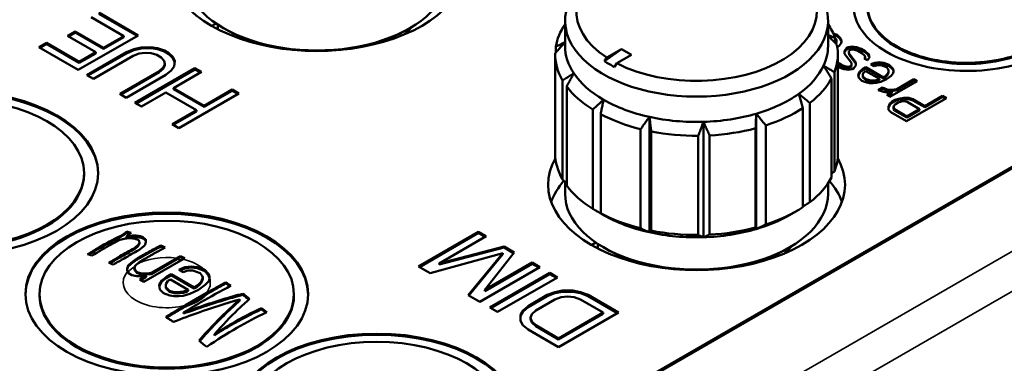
# Model space of a CAD drawing. Header units: millimetres. Extents: x 10 to 634, y 10 to 422.
# Tile 89 of 97: x 384 to 419, y 365 to 378. Entities that reach past the tile are written whole.
import ezdxf

# ---------------------------------------------------------------- set-up
doc = ezdxf.new("R2010")
doc.units = ezdxf.units.MM
doc.header["$LTSCALE"] = 2
doc.layers.add('Visible (ANSI)', color=7, linetype='Continuous', lineweight=50)
doc.layers.add('Visible Narrow (ANSI)', color=7, linetype='Continuous', lineweight=35)

msp = doc.modelspace()

# ---------------------------------------------------------------- linework, layer by layer
at = {"layer": 'Visible (ANSI)'}
for p, q in [((375.647, 347.403), (437.831, 383.305)), ((386.324, 377.669), (387.484, 376.999)), ((387.987, 377.021), (386.595, 377.825)), ((387.951, 377.001), (386.595, 377.784)), ((403.087, 377.539), (403.087, 376.641)), ((412.387, 377.539), (412.387, 376.641)), ((385.756, 377.162), (385.486, 377.006)), ((386.762, 376.582), (385.756, 377.162)), ((385.756, 377.162), (385.756, 377.121)), ((390.59, 377.355), (390.743, 377.444)), ((390.811, 377.235), (390.811, 377.399)), ((391.085, 377.233), (391.014, 377.274)), ((397.519, 377.233), (397.59, 377.274)), ((385.486, 377.006), (386.491, 376.425)), ((385.756, 377.121), (385.521, 376.986)), ((386.762, 376.541), (385.756, 377.121)), ((385.865, 375.796), (387.987, 377.021)), ((387.484, 376.999), (386.762, 376.582)), ((387.484, 376.958), (386.762, 376.541)), ((387.484, 376.999), (387.484, 376.958)), ((412.572, 377.091), (412.708, 377.037)), ((412.594, 377.041), (412.708, 376.996)), ((412.673, 376.884), (412.64, 376.921)), ((412.64, 376.92), (412.64, 376.755)), ((412.668, 376.748), (412.689, 376.84)), ((412.672, 376.724), (412.689, 376.799)), ((412.689, 376.84), (412.673, 376.884)), ((412.689, 376.84), (412.689, 376.799)), ((412.708, 377.037), (412.816, 376.94)), ((412.708, 377.037), (412.708, 376.996)), ((412.708, 376.996), (412.816, 376.899)), ((412.816, 376.94), (412.855, 376.883)), ((412.816, 376.94), (412.816, 376.899)), ((412.816, 376.899), (412.855, 376.842)), ((412.864, 376.808), (412.85, 376.747)), ((412.855, 376.883), (412.864, 376.808)), ((412.855, 376.883), (412.855, 376.842)), ((412.855, 376.842), (412.861, 376.794)), ((384.744, 376.757), (384.473, 376.6)), ((384.473, 376.6), (385.865, 375.796)), ((384.744, 376.716), (384.509, 376.58)), ((385.904, 376.087), (384.744, 376.757)), ((384.744, 376.757), (384.744, 376.716)), ((385.904, 376.046), (384.744, 376.716)), ((386.762, 376.582), (386.762, 376.541)), ((387.838, 376.534), (387.574, 376.426)), ((387.838, 376.493), (387.574, 376.385)), ((388.096, 376.593), (387.838, 376.534)), ((388.096, 376.552), (387.838, 376.493)), ((387.838, 376.534), (387.838, 376.493)), ((388.431, 376.608), (388.096, 376.593)), ((388.096, 376.593), (388.096, 376.552)), ((388.431, 376.567), (388.096, 376.552)), ((388.676, 376.571), (388.431, 376.608)), ((388.431, 376.608), (388.431, 376.567)), ((388.676, 376.53), (388.431, 376.567)), ((388.915, 376.485), (388.676, 376.571)), ((388.676, 376.571), (388.676, 376.53)), ((388.915, 376.445), (388.676, 376.53)), ((389.07, 376.396), (388.915, 376.485)), ((388.915, 376.485), (388.915, 376.445)), ((389.07, 376.355), (388.915, 376.445)), ((402.758, 376.621), (402.758, 376.414)), ((405.086, 376.539), (404.485, 376.106)), ((404.56, 376.236), (405.086, 376.539)), ((405.439, 376.335), (405.086, 376.539)), ((412.659, 376.736), (412.668, 376.748)), ((412.668, 376.748), (412.668, 376.728)), ((412.776, 376.65), (412.718, 376.607)), ((412.85, 376.747), (412.776, 376.65)), ((412.969, 376.47), (413.043, 376.566)), ((412.971, 376.364), (412.969, 376.47)), ((412.97, 376.43), (413.043, 376.525)), ((413.043, 376.566), (413.103, 376.6)), ((413.043, 376.566), (413.043, 376.525)), ((413.043, 376.525), (413.103, 376.56)), ((413.103, 376.6), (413.24, 376.626)), ((413.103, 376.6), (413.103, 376.56)), ((413.103, 376.56), (413.24, 376.585)), ((413.158, 376.499), (413.121, 376.451)), ((413.121, 376.451), (413.13, 376.377)), ((413.121, 376.451), (413.121, 376.41)), ((413.241, 376.521), (413.158, 376.499)), ((413.24, 376.626), (413.392, 376.607)), ((413.24, 376.626), (413.24, 376.585)), ((413.24, 376.585), (413.392, 376.567)), ((413.318, 376.511), (413.241, 376.521)), ((413.44, 376.476), (413.318, 376.511)), ((413.392, 376.607), (413.56, 376.545)), ((413.392, 376.607), (413.392, 376.567)), ((413.392, 376.567), (413.56, 376.504)), ((413.578, 376.396), (413.44, 376.476)), ((413.56, 376.545), (413.698, 376.465)), ((413.56, 376.545), (413.56, 376.504)), ((413.56, 376.504), (413.698, 376.425)), ((413.698, 376.465), (413.806, 376.368)), ((413.698, 376.465), (413.698, 376.425)), ((386.491, 376.425), (385.904, 376.087)), ((386.491, 376.385), (385.904, 376.046)), ((387.574, 376.426), (386.175, 375.618)), ((387.574, 376.385), (386.21, 375.597)), ((386.407, 375.484), (387.806, 376.292)), ((386.491, 376.425), (386.491, 376.385)), ((387.574, 376.426), (387.574, 376.385)), ((387.806, 376.292), (388.025, 376.374)), ((388.025, 376.374), (388.238, 376.407)), ((388.238, 376.407), (388.444, 376.392)), ((388.444, 376.392), (388.644, 376.329)), ((388.644, 376.329), (388.799, 376.24)), ((388.799, 376.24), (388.908, 376.124)), ((388.908, 376.124), (388.934, 376.005)), ((389.218, 376.258), (389.07, 376.396)), ((389.07, 376.396), (389.07, 376.355)), ((389.218, 376.218), (389.07, 376.355)), ((389.282, 376.117), (389.218, 376.258)), ((389.218, 376.258), (389.218, 376.218)), ((389.278, 376.085), (389.218, 376.218)), ((389.256, 375.923), (389.282, 376.117)), ((402.737, 376.355), (402.737, 372.844)), ((404.485, 376.106), (404.56, 376.236)), ((404.914, 376.032), (405.439, 376.335)), ((412.737, 376.355), (412.737, 372.844)), ((413.212, 376.051), (412.971, 376.364)), ((413.121, 376.41), (413.13, 376.336)), ((413.13, 376.377), (413.371, 376.064)), ((413.13, 376.377), (413.13, 376.336)), ((413.13, 376.336), (413.371, 376.023)), ((413.686, 376.299), (413.578, 376.396)), ((413.665, 376.207), (413.702, 376.255)), ((413.78, 376.14), (413.665, 376.207)), ((413.702, 376.255), (413.686, 376.299)), ((413.687, 376.194), (413.702, 376.214)), ((413.698, 376.425), (413.806, 376.327)), ((413.702, 376.255), (413.702, 376.214)), ((413.854, 376.236), (413.78, 376.14)), ((413.806, 376.368), (413.845, 376.311)), ((413.806, 376.368), (413.806, 376.327)), ((413.806, 376.327), (413.845, 376.27)), ((413.845, 376.311), (413.854, 376.236)), ((413.845, 376.311), (413.845, 376.27)), ((413.845, 376.27), (413.85, 376.231)), ((385.904, 376.087), (385.904, 376.046)), ((388.734, 375.756), (387.335, 374.948)), ((389.998, 375.86), (387.876, 374.635)), ((389.998, 375.819), (387.912, 374.615)), ((388.876, 375.882), (388.734, 375.756)), ((388.876, 375.842), (388.734, 375.715)), ((388.734, 375.756), (388.734, 375.715)), ((388.934, 376.005), (388.876, 375.882)), ((388.934, 375.964), (388.876, 375.842)), ((388.876, 375.882), (388.876, 375.842)), ((388.934, 376.005), (388.934, 375.964)), ((388.966, 375.622), (389.153, 375.775)), ((389.153, 375.775), (389.256, 375.923)), ((390.23, 375.726), (389.998, 375.86)), ((389.998, 375.86), (389.998, 375.819)), ((390.194, 375.706), (389.998, 375.819)), ((404.914, 376.032), (404.839, 375.902)), ((412.737, 376.056), (412.764, 376.032)), ((412.737, 376.015), (412.764, 375.991)), ((412.781, 375.883), (412.737, 375.908)), ((412.764, 376.032), (412.902, 375.952)), ((412.764, 376.032), (412.764, 375.991)), ((412.764, 375.991), (412.902, 375.912)), ((412.95, 375.82), (412.781, 375.883)), ((412.902, 375.952), (413.024, 375.917)), ((412.902, 375.952), (412.902, 375.912)), ((412.902, 375.912), (413.024, 375.876)), ((413.102, 375.802), (412.95, 375.82)), ((413.024, 375.917), (413.1, 375.907)), ((413.024, 375.917), (413.024, 375.876)), ((413.024, 375.876), (413.1, 375.867)), ((413.1, 375.907), (413.183, 375.929)), ((413.1, 375.907), (413.1, 375.867)), ((413.1, 375.867), (413.183, 375.888)), ((413.238, 375.828), (413.102, 375.802)), ((413.183, 375.929), (413.22, 375.977)), ((413.183, 375.888), (413.22, 375.936)), ((413.183, 375.929), (413.183, 375.888)), ((413.22, 375.977), (413.212, 376.051)), ((413.22, 375.977), (413.22, 375.936)), ((413.298, 375.862), (413.238, 375.828)), ((413.373, 375.958), (413.298, 375.862)), ((413.371, 376.064), (413.373, 375.958)), ((413.371, 376.064), (413.371, 376.023)), ((413.371, 376.023), (413.372, 375.958)), ((413.506, 375.743), (413.603, 375.825)), ((413.506, 375.702), (413.603, 375.785)), ((413.603, 375.825), (413.723, 375.895)), ((413.603, 375.785), (413.723, 375.854)), ((413.603, 375.825), (413.603, 375.785)), ((413.718, 375.759), (413.658, 375.724)), ((414.202, 375.48), (413.718, 375.759)), ((413.723, 375.895), (414.345, 375.536)), ((413.723, 375.895), (413.723, 375.854)), ((413.723, 375.854), (414.345, 375.495)), ((413.904, 375.999), (414.047, 376.055)), ((414.019, 375.933), (413.904, 375.999)), ((413.946, 375.975), (414.047, 376.015)), ((414.132, 375.972), (414.019, 375.933)), ((414.047, 376.055), (414.207, 376.068)), ((414.047, 376.055), (414.047, 376.015)), ((414.047, 376.015), (414.207, 376.027)), ((414.261, 375.966), (414.132, 375.972)), ((414.207, 376.068), (414.359, 376.049)), ((414.207, 376.068), (414.207, 376.027)), ((414.207, 376.027), (414.359, 376.008)), ((414.453, 375.891), (414.261, 375.966)), ((414.359, 376.049), (414.55, 375.974)), ((414.359, 376.049), (414.359, 376.008)), ((414.359, 376.008), (414.55, 375.933)), ((414.515, 375.82), (414.453, 375.891)), ((414.509, 375.684), (414.531, 375.776)), ((414.531, 375.776), (414.515, 375.82)), ((414.531, 375.776), (414.531, 375.735)), ((414.55, 375.974), (414.658, 375.876)), ((414.55, 375.974), (414.55, 375.933)), ((414.55, 375.933), (414.658, 375.836)), ((414.658, 375.876), (414.697, 375.819)), ((414.658, 375.876), (414.658, 375.836)), ((414.658, 375.836), (414.697, 375.778)), ((414.706, 375.745), (414.692, 375.683)), ((414.697, 375.819), (414.706, 375.745)), ((414.697, 375.819), (414.697, 375.778)), ((414.697, 375.778), (414.703, 375.731)), ((386.175, 375.618), (386.407, 375.484)), ((388.734, 375.715), (387.37, 374.928)), ((387.567, 374.814), (388.966, 375.622)), ((389.237, 375.153), (390.23, 375.726)), ((403.001, 375.429), (403.001, 371.918)), ((412.511, 375.497), (412.511, 371.986)), ((412.615, 375.72), (412.615, 372.209)), ((413.454, 375.633), (413.506, 375.743)), ((413.479, 375.515), (413.454, 375.633)), ((413.46, 375.605), (413.506, 375.702)), ((413.587, 375.418), (413.479, 375.515)), ((413.506, 375.743), (413.506, 375.702)), ((413.755, 375.355), (413.587, 375.418)), ((413.658, 375.724), (413.614, 375.646)), ((413.614, 375.646), (413.623, 375.571)), ((413.614, 375.646), (413.614, 375.605)), ((413.614, 375.605), (413.623, 375.53)), ((413.623, 375.571), (413.731, 375.474)), ((413.623, 375.571), (413.623, 375.53)), ((413.623, 375.53), (413.731, 375.433)), ((413.731, 375.474), (413.853, 375.438)), ((413.731, 375.474), (413.731, 375.433)), ((413.731, 375.433), (413.853, 375.397)), ((413.853, 375.438), (413.929, 375.429)), ((413.853, 375.438), (413.853, 375.397)), ((413.853, 375.397), (413.929, 375.388)), ((413.929, 375.429), (414.088, 375.441)), ((413.929, 375.429), (413.929, 375.388)), ((413.929, 375.388), (414.088, 375.4)), ((414.088, 375.441), (414.171, 375.463)), ((414.088, 375.441), (414.088, 375.4)), ((414.088, 375.4), (414.171, 375.422)), ((414.171, 375.463), (414.202, 375.48)), ((414.171, 375.463), (414.171, 375.422)), ((414.171, 375.422), (414.202, 375.439)), ((414.202, 375.48), (414.202, 375.439)), ((414.46, 375.47), (414.256, 375.379)), ((414.345, 375.536), (414.405, 375.571)), ((414.345, 375.536), (414.345, 375.495)), ((414.345, 375.495), (414.405, 375.53)), ((414.405, 375.571), (414.472, 375.636)), ((414.405, 375.53), (414.472, 375.595)), ((414.405, 375.571), (414.405, 375.53)), ((414.618, 375.587), (414.46, 375.47)), ((414.472, 375.636), (414.509, 375.684)), ((414.472, 375.595), (414.509, 375.643)), ((414.472, 375.636), (414.472, 375.595)), ((414.509, 375.643), (414.531, 375.735)), ((414.509, 375.684), (414.509, 375.643)), ((415.54, 375.402), (414.577, 374.846)), ((414.692, 375.683), (414.618, 375.587)), ((414.823, 375.121), (415.425, 375.468)), ((414.823, 375.08), (415.425, 375.428)), ((415.425, 375.468), (415.54, 375.402)), ((415.425, 375.468), (415.425, 375.428)), ((415.425, 375.428), (415.505, 375.382)), ((390.319, 374.528), (389.237, 375.153)), ((389.237, 375.153), (389.237, 375.112)), ((390.319, 374.487), (389.237, 375.112)), ((391.312, 375.101), (390.319, 374.528)), ((391.312, 375.06), (390.319, 374.487)), ((391.544, 374.967), (391.312, 375.101)), ((391.312, 375.101), (391.312, 375.06)), ((391.509, 374.947), (391.312, 375.06)), ((403.145, 375.214), (403.145, 371.703)), ((413.855, 375.333), (413.755, 375.355)), ((413.984, 375.328), (413.855, 375.333)), ((414.09, 375.336), (413.984, 375.328)), ((414.256, 375.379), (414.09, 375.336)), ((414.163, 375.085), (414.313, 375.172)), ((414.308, 375.036), (414.163, 375.085)), ((414.207, 375.07), (414.313, 375.131)), ((414.313, 375.172), (414.481, 375.11)), ((414.313, 375.172), (414.313, 375.131)), ((414.313, 375.131), (414.481, 375.069)), ((414.481, 375.11), (414.634, 375.091)), ((414.481, 375.11), (414.481, 375.069)), ((414.481, 375.069), (414.634, 375.051)), ((414.634, 375.091), (414.823, 375.121)), ((414.634, 375.091), (414.634, 375.051)), ((414.634, 375.051), (414.823, 375.08)), ((414.823, 375.121), (414.823, 375.08)), ((387.335, 374.948), (387.567, 374.814)), ((388.108, 374.502), (388.966, 374.997)), ((388.966, 374.997), (390.049, 374.371)), ((389.423, 373.742), (391.544, 374.967)), ((414.407, 375.014), (414.308, 375.036)), ((414.536, 375.009), (414.407, 375.014)), ((414.462, 374.913), (414.643, 375.017)), ((414.577, 374.846), (414.462, 374.913)), ((414.497, 374.892), (414.643, 374.976)), ((414.643, 375.017), (414.536, 375.009)), ((414.641, 374.67), (414.761, 374.74)), ((414.641, 374.629), (414.761, 374.699)), ((414.643, 375.017), (414.643, 374.976)), ((414.761, 374.74), (414.875, 374.779)), ((414.761, 374.74), (414.761, 374.699)), ((414.761, 374.699), (414.875, 374.738)), ((414.875, 374.779), (415.064, 374.808)), ((414.875, 374.779), (414.875, 374.738)), ((414.875, 374.738), (415.064, 374.767)), ((415.064, 374.808), (415.246, 374.807)), ((415.064, 374.808), (415.064, 374.767)), ((415.064, 374.767), (415.246, 374.766)), ((416.576, 374.804), (415.162, 373.987)), ((415.246, 374.807), (415.392, 374.758)), ((415.246, 374.807), (415.246, 374.766)), ((415.246, 374.766), (415.392, 374.717)), ((415.392, 374.758), (415.806, 374.519)), ((415.392, 374.758), (415.392, 374.717)), ((415.392, 374.717), (415.806, 374.478)), ((415.806, 374.519), (416.438, 374.884)), ((415.806, 374.478), (416.438, 374.843)), ((416.438, 374.884), (416.576, 374.804)), ((416.438, 374.884), (416.438, 374.843)), ((416.438, 374.843), (416.541, 374.783)), ((387.876, 374.635), (388.108, 374.502)), ((390.049, 374.371), (389.191, 373.876)), ((390.049, 374.371), (390.049, 374.331)), ((390.319, 374.528), (390.319, 374.487)), ((404.063, 374.397), (404.063, 370.886)), ((411.494, 374.45), (411.494, 370.939)), ((411.746, 374.63), (411.746, 371.119)), ((414.522, 374.495), (414.574, 374.605)), ((414.524, 374.39), (414.522, 374.495)), ((414.523, 374.456), (414.574, 374.564)), ((414.609, 374.306), (414.524, 374.39)), ((414.574, 374.605), (414.641, 374.67)), ((414.574, 374.564), (414.641, 374.629)), ((414.574, 374.605), (414.574, 374.564)), ((414.641, 374.67), (414.641, 374.629)), ((414.712, 374.525), (414.698, 374.464)), ((414.698, 374.464), (414.737, 374.407)), ((414.698, 374.464), (414.698, 374.423)), ((414.698, 374.423), (414.737, 374.366)), ((414.779, 374.591), (414.712, 374.525)), ((414.737, 374.407), (415.174, 374.154)), ((414.737, 374.407), (414.737, 374.366)), ((414.737, 374.366), (415.174, 374.113)), ((414.869, 374.643), (414.779, 374.591)), ((414.983, 374.681), (414.869, 374.643)), ((415.089, 374.69), (414.983, 374.681)), ((415.188, 374.667), (415.089, 374.69)), ((415.174, 374.154), (415.625, 374.415)), ((415.174, 374.113), (415.625, 374.374)), ((415.625, 374.415), (415.188, 374.667)), ((415.625, 374.415), (415.625, 374.374)), ((415.806, 374.519), (415.806, 374.478)), ((390.049, 374.331), (389.226, 373.856)), ((404.346, 374.234), (404.346, 370.723)), ((406.071, 374.135), (406.071, 370.052)), ((409.848, 374.249), (409.848, 370.166)), ((415.162, 373.987), (414.609, 374.306)), ((415.174, 374.154), (415.174, 374.113)), ((389.191, 373.876), (389.423, 373.742)), ((405.76, 373.704), (405.76, 370.193)), ((407.981, 373.96), (407.981, 369.878)), ((409.827, 373.733), (409.827, 370.222)), ((410.183, 373.838), (410.183, 370.327)), ((406.133, 373.621), (406.133, 370.11)), ((407.799, 373.469), (407.799, 369.958)), ((408.198, 373.481), (408.198, 369.97)), ((386.074, 372.109), (386.074, 372.15)), ((403.087, 371.848), (403.087, 371.415)), ((412.387, 371.783), (412.387, 371.415)), ((411.025, 370.66), (411.273, 370.803)), ((387.374, 369.929), (387.374, 369.887)), ((387.525, 370.025), (387.525, 369.983)), ((387.57, 369.9), (387.57, 369.859)), ((387.585, 370.076), (387.585, 370.034)), ((387.796, 369.934), (387.796, 369.893)), ((387.902, 369.934), (387.902, 369.892)), ((388.068, 369.91), (388.068, 369.868)), ((388.188, 369.862), (388.188, 369.82)), ((400.03, 370.068), (397.908, 368.843)), ((400.03, 370.027), (397.944, 368.823)), ((398.63, 368.948), (400.3, 369.912)), ((400.3, 369.912), (400.03, 370.068)), ((400.03, 370.068), (400.03, 370.027)), ((400.264, 369.892), (400.03, 370.027)), ((387.858, 369.492), (387.858, 369.451)), ((387.963, 369.578), (387.963, 369.537)), ((388.038, 369.676), (388.038, 369.635)), ((388.264, 369.789), (388.264, 369.748)), ((388.792, 369.587), (388.792, 369.546)), ((400.93, 369.549), (398.63, 368.948)), ((400.93, 369.508), (398.63, 368.907)), ((401.29, 369.341), (400.93, 369.549)), ((400.93, 369.549), (400.93, 369.508)), ((401.268, 369.313), (400.93, 369.508)), ((404.025, 369.599), (404.178, 369.687)), ((404.246, 369.478), (404.246, 369.642)), ((404.52, 369.476), (404.449, 369.517)), ((410.955, 369.476), (411.025, 369.517)), ((388.448, 368.616), (389.353, 369.138)), ((389.486, 369.214), (389.486, 369.173)), ((398.313, 368.61), (400.884, 369.314)), ((400.884, 369.314), (399.663, 367.83)), ((400.884, 369.274), (399.686, 367.817)), ((400.25, 368.013), (401.29, 369.341)), ((400.884, 369.314), (400.884, 369.274)), ((387.634, 368.876), (387.634, 368.835)), ((387.739, 368.971), (387.739, 368.93)), ((387.89, 368.886), (387.86, 368.799)), ((387.86, 368.799), (387.875, 368.738)), ((387.86, 368.799), (387.86, 368.758)), ((387.914, 368.905), (387.89, 368.886)), ((387.934, 369.118), (387.934, 369.077)), ((389.581, 369.096), (388.193, 368.294)), ((388.448, 368.575), (389.353, 369.098)), ((389.427, 368.728), (389.638, 368.815)), ((389.638, 368.815), (389.864, 368.841)), ((389.638, 368.815), (389.638, 368.774)), ((389.638, 368.774), (389.864, 368.8)), ((389.864, 368.841), (390.075, 368.823)), ((389.864, 368.841), (389.864, 368.8)), ((389.864, 368.8), (390.075, 368.783)), ((390.075, 368.823), (390.319, 368.732)), ((390.075, 368.823), (390.075, 368.783)), ((390.075, 368.783), (390.319, 368.691)), ((397.908, 368.843), (398.313, 368.61)), ((398.63, 368.948), (398.63, 368.907)), ((400.068, 367.596), (402.19, 368.821)), ((401.92, 368.977), (400.25, 368.013)), ((401.92, 368.936), (400.25, 367.972)), ((402.19, 368.821), (401.92, 368.977)), ((401.92, 368.977), (401.92, 368.936)), ((402.154, 368.801), (401.92, 368.936)), ((387.649, 368.608), (387.616, 368.666)), ((387.77, 368.538), (387.649, 368.608)), ((387.936, 368.495), (387.77, 368.538)), ((387.86, 368.758), (387.875, 368.697)), ((387.875, 368.738), (387.951, 368.643)), ((387.875, 368.738), (387.875, 368.697)), ((387.875, 368.697), (387.951, 368.602)), ((388.117, 368.495), (387.936, 368.495)), ((387.951, 368.643), (388.117, 368.599)), ((387.951, 368.643), (387.951, 368.602)), ((387.951, 368.602), (388.117, 368.558)), ((388.042, 368.381), (388.267, 368.512)), ((388.077, 368.361), (388.267, 368.471)), ((388.117, 368.599), (388.297, 368.599)), ((388.117, 368.599), (388.117, 368.558)), ((388.117, 368.558), (388.297, 368.558)), ((388.267, 368.512), (388.117, 368.495)), ((388.267, 368.512), (388.267, 368.471)), ((388.297, 368.599), (388.448, 368.616)), ((388.297, 368.599), (388.297, 368.558)), ((388.297, 368.558), (388.448, 368.575)), ((388.448, 368.616), (388.448, 368.575)), ((388.825, 368.346), (388.976, 368.468)), ((388.976, 368.468), (389.156, 368.572)), ((388.976, 368.427), (389.156, 368.531)), ((388.976, 368.468), (388.976, 368.427)), ((389.156, 368.572), (389.971, 368.101)), ((389.156, 368.572), (389.156, 368.531)), ((389.156, 368.531), (389.971, 368.061)), ((389.578, 368.641), (389.427, 368.728)), ((389.468, 368.704), (389.638, 368.774)), ((389.744, 368.702), (389.578, 368.641)), ((389.924, 368.702), (389.744, 368.702)), ((390.181, 368.606), (389.924, 368.702)), ((390.256, 368.51), (390.181, 368.606)), ((390.227, 368.319), (390.272, 368.449)), ((390.272, 368.449), (390.256, 368.51)), ((390.272, 368.449), (390.272, 368.408)), ((390.319, 368.732), (390.331, 368.727)), ((390.319, 368.691), (390.331, 368.687)), ((390.331, 368.727), (390.331, 368.687)), ((390.467, 368.597), (390.467, 368.556)), ((390.513, 368.518), (390.513, 368.478)), ((390.513, 368.441), (390.513, 368.414)), ((402.55, 368.613), (400.428, 367.389)), ((402.55, 368.573), (400.464, 367.368)), ((400.698, 367.233), (402.82, 368.457)), ((402.82, 368.457), (402.55, 368.613)), ((402.55, 368.613), (402.55, 368.573)), ((402.784, 368.437), (402.55, 368.573)), ((388.193, 368.294), (388.042, 368.381)), ((388.735, 368.189), (388.825, 368.346)), ((388.751, 368.024), (388.735, 368.189)), ((388.739, 368.154), (388.825, 368.305)), ((388.825, 368.305), (388.976, 368.427)), ((388.825, 368.346), (388.825, 368.305)), ((389.036, 368.328), (388.961, 368.215)), ((388.961, 368.215), (388.962, 368.111)), ((388.961, 368.215), (388.961, 368.175)), ((388.961, 368.175), (388.962, 368.07)), ((388.962, 368.111), (389.098, 367.98)), ((388.962, 368.111), (388.962, 368.07)), ((389.127, 368.381), (389.036, 368.328)), ((389.76, 368.015), (389.127, 368.381)), ((389.971, 368.101), (390.061, 368.154)), ((389.971, 368.061), (390.061, 368.113)), ((389.971, 368.101), (389.971, 368.061)), ((390.061, 368.154), (390.167, 368.249)), ((390.061, 368.113), (390.167, 368.208)), ((390.061, 368.154), (390.061, 368.113)), ((390.363, 368.188), (390.122, 368.014)), ((390.167, 368.249), (390.227, 368.319)), ((390.167, 368.208), (390.227, 368.278)), ((390.167, 368.249), (390.167, 368.208)), ((390.227, 368.278), (390.272, 368.408)), ((390.227, 368.319), (390.227, 368.278)), ((390.483, 368.327), (390.363, 368.188)), ((390.513, 368.414), (390.483, 368.327)), ((391.086, 368.278), (391.086, 368.237)), ((384.499, 367.823), (384.499, 367.864)), ((388.887, 367.894), (388.751, 368.024)), ((389.113, 367.815), (388.887, 367.894)), ((388.962, 368.07), (389.098, 367.94)), ((389.098, 367.98), (389.263, 367.937)), ((389.098, 367.98), (389.098, 367.94)), ((389.098, 367.94), (389.263, 367.896)), ((389.249, 367.789), (389.113, 367.815)), ((389.43, 367.789), (389.249, 367.789)), ((389.263, 367.937), (389.369, 367.928)), ((389.263, 367.937), (389.263, 367.896)), ((389.263, 367.896), (389.369, 367.887)), ((389.369, 367.928), (389.595, 367.954)), ((389.369, 367.928), (389.369, 367.887)), ((389.369, 367.887), (389.595, 367.913)), ((389.58, 367.806), (389.43, 367.789)), ((389.821, 367.875), (389.58, 367.806)), ((389.595, 367.954), (389.715, 367.989)), ((389.595, 367.954), (389.595, 367.913)), ((389.595, 367.913), (389.715, 367.948)), ((389.657, 367.467), (390.394, 367.892)), ((389.657, 367.426), (390.394, 367.851)), ((389.715, 367.989), (389.76, 368.015)), ((389.715, 367.989), (389.715, 367.948)), ((389.715, 367.948), (389.76, 367.974)), ((389.76, 368.015), (389.76, 367.974)), ((390.122, 368.014), (389.821, 367.875)), ((391.689, 367.877), (391.689, 367.836)), ((393.499, 367.823), (393.499, 367.864)), ((399.663, 367.83), (400.068, 367.596)), ((400.25, 368.013), (400.25, 367.972)), ((402.457, 367.833), (401.78, 367.442)), ((402.457, 367.792), (401.78, 367.401)), ((402.728, 367.937), (402.457, 367.833)), ((402.728, 367.896), (402.457, 367.792)), ((402.457, 367.833), (402.457, 367.792)), ((402.727, 367.677), (402.953, 367.755)), ((402.999, 367.989), (402.728, 367.937)), ((402.999, 367.948), (402.728, 367.896)), ((402.728, 367.937), (402.728, 367.896)), ((402.953, 367.755), (403.178, 367.781)), ((403.359, 367.99), (402.999, 367.989)), ((402.999, 367.989), (402.999, 367.948)), ((403.359, 367.949), (402.999, 367.948)), ((403.178, 367.781), (403.404, 367.755)), ((403.629, 367.938), (403.359, 367.99)), ((403.359, 367.99), (403.359, 367.949)), ((403.629, 367.897), (403.359, 367.949)), ((403.404, 367.755), (403.629, 367.678)), ((403.9, 367.834), (403.629, 367.938)), ((403.629, 367.938), (403.629, 367.897)), ((403.9, 367.793), (403.629, 367.897)), ((404.979, 367.21), (403.9, 367.834)), ((403.9, 367.834), (403.9, 367.793)), ((404.944, 367.19), (403.9, 367.793)), ((390.323, 367.426), (390.323, 367.426)), ((391.584, 367.678), (391.584, 367.636)), ((400.428, 367.389), (400.698, 367.233)), ((401.78, 367.442), (401.6, 367.286)), ((401.78, 367.401), (401.6, 367.245)), ((401.78, 367.442), (401.78, 367.401)), ((402.05, 367.286), (402.727, 367.677)), ((403.629, 367.678), (404.439, 367.21)), ((389.597, 367.217), (389.597, 367.176)), ((392.353, 367.37), (392.353, 367.328)), ((401.6, 367.286), (401.509, 367.129)), ((401.6, 367.245), (401.509, 367.089)), ((401.509, 367.129), (401.509, 366.921)), ((401.509, 367.129), (401.509, 367.089)), ((401.509, 367.089), (401.509, 366.921)), ((401.6, 367.286), (401.6, 367.245)), ((401.869, 367.026), (401.915, 367.156)), ((401.915, 367.156), (402.05, 367.286)), ((402.858, 365.986), (404.979, 367.21)), ((404.439, 367.21), (402.859, 366.298)), ((404.439, 367.169), (402.859, 366.257)), ((404.439, 367.21), (404.439, 367.169)), ((401.509, 366.921), (401.598, 366.765)), ((401.598, 366.765), (401.778, 366.609)), ((401.914, 366.896), (401.869, 367.026)), ((401.869, 367.026), (401.869, 366.985)), ((401.914, 366.855), (401.869, 366.985)), ((402.049, 366.766), (401.914, 366.896)), ((401.914, 366.896), (401.914, 366.855)), ((402.049, 366.725), (401.914, 366.855)), ((402.859, 366.298), (402.049, 366.766)), ((402.049, 366.766), (402.049, 366.725)), ((402.859, 366.257), (402.049, 366.725)), ((390.683, 366.445), (390.683, 366.403)), ((401.778, 366.609), (402.858, 365.986)), ((402.859, 366.298), (402.859, 366.257))]:
    msp.add_line(p, q, dxfattribs=at)
for centre, major_axis, ratio, start_param, end_param in [((394.302, 379.499), (-5.25, 0), 0.57735, 5.968355, 9.739609), ((407.737, 377.866), (4.25, 0), 0.57735, 3.985848, 10.151319), ((407.737, 377.539), (-4.65, 0), 0.57735, 5.497787, 10.210176), ((394.302, 379.172), (-4.65, 0), 0.57735, 0, 3.141593), ((394.302, 379.09), (4.55, 0), 0.57735, 3.926991, 4.559896), ((394.302, 379.09), (4.55, 0), 0.57735, 4.864882, 5.497787), ((394.302, 378.274), (3.75, 0), 0.57735, 5.681921, 5.826975), ((407.737, 376.355), (-5, 0), 0.57735, 5.906802, 6.190861), ((407.737, 376.355), (5, 0), 0.57735, 0.197044, 0.376383), ((407.737, 376.641), (-4.65, 0), 0.57735, 0, 0.366519), ((407.737, 376.641), (4.65, 0), 0.57735, 6.021386, 6.283185), ((407.737, 376.355), (5, 0), 0.57735, 6.06135, 6.400301), ((407.737, 376.355), (-5, 0), 0.57735, 6.27079, 6.60974), ((407.31, 377.915), (-3.758, -0.434), 0.644561, 0.648778, 0.781057), ((407.737, 376.641), (4.65, 0), 0.57735, 5.602507, 6.021386), ((407.737, 376.641), (-4.65, 0), 0.57735, 0.366519, 0.785398), ((407.737, 376.355), (5, 0), 0.57735, 5.642471, 5.981422), ((407.737, 376.355), (5, 0), 0.57735, 3.548076, 3.887027), ((381.574, 372.109), (5, 0), 0.57735, 0.007071, 3.134522), ((407.737, 376.641), (4.65, 0), 0.57735, 3.926991, 4.34587), ((407.737, 376.641), (4.65, 0), 0.57735, 5.183628, 5.602507), ((407.737, 376.355), (-5, 0), 0.57735, 2.081999, 2.42095), ((407.737, 376.355), (-5, 0), 0.57735, 0.825362, 1.164313), ((407.737, 376.641), (4.65, 0), 0.57735, 4.34587, 4.764749), ((407.737, 376.641), (4.65, 0), 0.57735, 4.764749, 5.183628), ((407.737, 376.355), (-5, 0), 0.57735, 1.66312, 2.002071), ((407.737, 376.355), (-5, 0), 0.57735, 1.244241, 1.583192), ((407.737, 371.742), (-5.25, 0), 0.57735, 5.968355, 9.739609), ((407.737, 372.844), (-5, 0), 0.57735, 0, 0.326555), ((407.737, 372.844), (5, 0), 0.57735, 6.06135, 6.283185), ((381.574, 372.109), (-4.5, 0), 0.57735, 0, 3.141593), ((407.737, 372.844), (5, 0), 0.57735, 5.642471, 5.981422), ((407.737, 370.517), (-5.25, 0), 0.57735, 5.816839, 6.079755), ((407.737, 372.844), (5, 0), 0.57735, 3.548076, 3.887027), ((407.737, 370.517), (5.25, 0), 0.57735, 0.203431, 0.460513), ((407.737, 371.415), (-4.65, 0), 0.57735, 0, 3.141593), ((407.737, 372.844), (5, 0), 0.57735, 5.223592, 5.562543), ((388.999, 367.823), (5, 0), 0.57735, 0.007071, 3.134522), ((407.737, 372.844), (5, 0), 0.57735, 3.966955, 4.305906), ((407.737, 372.558), (4.65, 0), 0.57735, 3.926991, 4.34587), ((407.737, 372.558), (4.65, 0), 0.57735, 5.183628, 5.497787), ((407.737, 372.844), (5, 0), 0.57735, 4.804713, 5.143664), ((387.854, 369.279), (-3.342, -0.76), 0.178612, 4.765802, 4.824786), ((386.569, 358.825), (4.904, 11.905), 0.474251, 0.587055, 0.607301), ((386.569, 358.845), (4.876, 11.835), 0.474251, 0.586302, 0.60667), ((388.693, 369.006), (-4.532, -0.466), 0.226349, 4.888272, 4.939409), ((388.693, 368.96), (-4.528, -0.466), 0.227502, 4.888209, 4.939385), ((389.159, 361.562), (4.789, -8.294), 0.577341, 2.568015, 2.590867), ((389.159, 361.566), (4.762, -8.247), 0.577341, 2.575118, 2.592216), ((389.538, 355.301), (3.016, -15.26), 0.271793, 2.764117, 2.779366), ((407.737, 372.558), (4.65, 0), 0.57735, 4.34587, 4.764749), ((407.737, 372.844), (5, 0), 0.57735, 4.385834, 4.724785), ((407.737, 372.558), (4.65, 0), 0.57735, 4.764749, 5.183628), ((388.206, 361.546), (-0.765, 9.179), 0.11665, 5.790575, 5.813946), ((389.21, 358.918), (2.674, -11.583), 0.300211, 2.703551, 2.721235), ((388.033, 360.635), (-1.182, -10.293), 0.15889, 3.652553, 3.674905), ((407.737, 371.334), (4.55, 0), 0.57735, 3.926991, 4.559896), ((407.737, 371.334), (4.55, 0), 0.57735, 4.864882, 5.497787), ((407.737, 370.517), (3.75, 0), 0.57735, 5.681921, 5.826975), ((387.554, 361.23), (-4.55, 7.881), 0.57735, 5.685752, 5.70968), ((387.576, 361.022), (-4.671, 8.091), 0.577351, 5.568919, 5.59184), ((386.998, 368.275), (1.065, 0.981), 0.010472, 0.792917, 0.922508), ((386.999, 368.234), (1.065, 0.981), 0.01053, 0.79287, 0.922463), ((388.999, 367.823), (-4.5, 0), 0.57735, 0, 3.141593), ((389.957, 367.328), (-0.81, -0.279), 0.015535, 4.18549, 5.167599), ((389.957, 367.287), (-0.81, -0.279), 0.015622, 4.185455, 5.167574), ((390.958, 360.515), (4.795, -8.304), 0.577317, 2.121502, 2.148876), ((390.958, 360.518), (4.768, -8.257), 0.577317, 2.125051, 2.14769), ((396.423, 363.536), (5, 0), 0.57735, 0.007071, 3.134522)]:
    msp.add_ellipse(centre, major_axis=major_axis, ratio=ratio, start_param=start_param, end_param=end_param, dxfattribs=at)
for centre, major_axis in [((381.574, 372.15), (5, 0)), ((381.574, 372.15), (-4.5, 0)), ((388.999, 367.864), (5, 0)), ((388.999, 367.864), (-4.5, 0)), ((396.423, 363.577), (5, 0)), ((396.423, 363.577), (-4.5, 0))]:
    msp.add_ellipse(centre, major_axis=major_axis, ratio=0.57735, dxfattribs=at)
for points, knots in [([(420.112, 376.437), (420.303, 376.547), (420.475, 376.669), (420.772, 376.93), (420.898, 377.069), (421.191, 377.493), (421.288, 377.791), (421.278, 378.39), (421.172, 378.687), (420.771, 379.24), (420.478, 379.491), (419.745, 379.915), (419.309, 380.084), (418.352, 380.315), (417.838, 380.376), (416.799, 380.382), (416.283, 380.326), (415.549, 380.157), (415.309, 380.084), (414.857, 379.912), (414.646, 379.813), (414.455, 379.703)], [0.000001, 0.000001, 0.000001, 0.000001, 0.081126, 0.081126, 0.162196, 0.162196, 0.317571, 0.317571, 0.472833, 0.472833, 0.628021, 0.628021, 0.783209, 0.783209, 0.938471, 0.938471, 1.093846, 1.093846, 1.174917, 1.174917, 1.256042, 1.256042, 1.256042, 1.256042]), ([(419.758, 376.641), (419.926, 376.738), (420.076, 376.844), (420.337, 377.073), (420.447, 377.195), (420.703, 377.566), (420.787, 377.827), (420.779, 378.351), (420.686, 378.611), (420.335, 379.094), (420.079, 379.314), (419.437, 379.684), (419.056, 379.832), (418.22, 380.034), (417.77, 380.088), (416.862, 380.093), (416.41, 380.044), (415.768, 379.897), (415.557, 379.833), (415.161, 379.682), (414.976, 379.595), (414.808, 379.499)], [0.000001, 0.000001, 0.000001, 0.000001, 0.07111, 0.07111, 0.142161, 0.142161, 0.278046, 0.278046, 0.413804, 0.413804, 0.549461, 0.549461, 0.685118, 0.685118, 0.820876, 0.820876, 0.956761, 0.956761, 1.027812, 1.027812, 1.098921, 1.098921, 1.098921, 1.098921]), ([(414.455, 379.703), (414.263, 379.592), (414.092, 379.471), (413.794, 379.21), (413.668, 379.071), (413.375, 378.647), (413.279, 378.349), (413.288, 377.75), (413.394, 377.453), (413.795, 376.9), (414.088, 376.649), (414.821, 376.225), (415.257, 376.056), (416.214, 375.824), (416.729, 375.763), (417.767, 375.758), (418.283, 375.814), (419.017, 375.983), (419.258, 376.055), (419.71, 376.227), (419.92, 376.326), (420.112, 376.437)], [0.000001, 0.000001, 0.000001, 0.000001, 0.081126, 0.081126, 0.162196, 0.162196, 0.317571, 0.317571, 0.472833, 0.472833, 0.628021, 0.628021, 0.783209, 0.783209, 0.938471, 0.938471, 1.093846, 1.093846, 1.174917, 1.174917, 1.256042, 1.256042, 1.256042, 1.256042]), ([(414.808, 379.499), (414.641, 379.402), (414.49, 379.295), (414.229, 379.067), (414.119, 378.945), (413.863, 378.574), (413.779, 378.313), (413.788, 377.789), (413.88, 377.529), (414.232, 377.046), (414.488, 376.826), (415.129, 376.456), (415.51, 376.308), (416.347, 376.105), (416.796, 376.052), (417.704, 376.047), (418.156, 376.095), (418.798, 376.243), (419.009, 376.307), (419.406, 376.457), (419.59, 376.544), (419.758, 376.641)], [0.000001, 0.000001, 0.000001, 0.000001, 0.07111, 0.07111, 0.142161, 0.142161, 0.278046, 0.278046, 0.413804, 0.413804, 0.549461, 0.549461, 0.685118, 0.685118, 0.820876, 0.820876, 0.956761, 0.956761, 1.027812, 1.027812, 1.098921, 1.098921, 1.098921, 1.098921]), ([(413.783, 378.029), (413.783, 377.765), (413.965, 377.236), (414.744, 376.563), (415.909, 376.114), (417.283, 375.956), (418.657, 376.114), (419.434, 376.413), (419.758, 376.6)], [0.2499989, 0.2499989, 0.2499989, 0.2499989, 0.3749972, 0.4999977, 0.6249981, 0.7499986, 0.874999, 1, 1, 1, 1]), ([(412.64, 376.92), (412.605, 376.937), (412.534, 376.969), (412.451, 377.007), (412.402, 377.029), (412.387, 377.036)], [0, 0, 0, 0, 0.3333333, 0.6666667, 0.8109116, 0.8109116, 0.8109116, 0.8109116]), ([(412.387, 377.005), (412.409, 376.984), (412.471, 376.923), (412.576, 376.819), (412.66, 376.735), (412.703, 376.693)], [0.1576083, 0.1576083, 0.1576083, 0.1576083, 0.3333333, 0.6666667, 1, 1, 1, 1]), ([(402.738, 376.391), (402.778, 376.436), (402.859, 376.525), (402.976, 376.653), (403.051, 376.735), (403.087, 376.775)], [0, 0, 0, 0, 0.3333333, 0.6666667, 0.9815428, 0.9815428, 0.9815428, 0.9815428]), ([(403.087, 376.779), (403.053, 376.763), (402.982, 376.729), (402.873, 376.677), (402.797, 376.64), (402.758, 376.621)], [0.0196155, 0.0196155, 0.0196155, 0.0196155, 0.3333333, 0.6666667, 1, 1, 1, 1]), ([(403.001, 371.918), (403.047, 371.881), (403.094, 371.842), (403.142, 371.803), (403.145, 371.801)], [0, 0, 0, 0, 0.3333333, 0.3557349, 0.3557349, 0.3557349, 0.3557349]), ([(411.494, 370.959), (411.533, 370.983), (411.616, 371.036), (411.7, 371.09), (411.746, 371.119)], [0.3700975, 0.3700975, 0.3700975, 0.3700975, 0.6666667, 1, 1, 1, 1]), ([(387.374, 369.929), (387.105, 369.796), (386.84, 369.652), (386.584, 369.505), (386.459, 369.432), (386.331, 369.356), (386.201, 369.276)], [-0.1083009, -0.1083009, -0.1083009, -0.1083009, 0, 0, 0, 0.0533353, 0.0533353, 0.0533353, 0.0533353]), ([(387.374, 369.887), (387.105, 369.754), (386.84, 369.611), (386.584, 369.463), (386.473, 369.399), (386.36, 369.332), (386.245, 369.261)], [-0.1082913, -0.1082913, -0.1082913, -0.1082913, 0, 0, 0, 0.0472868, 0.0472868, 0.0472868, 0.0472868]), ([(387.525, 370.025), (387.531, 370.031), (387.538, 370.037), (387.544, 370.042), (387.551, 370.048), (387.558, 370.054), (387.564, 370.059), (387.571, 370.065), (387.578, 370.071), (387.585, 370.076)], [0, 0, 0, 0, 0.333333, 0.333333, 0.333333, 0.666667, 0.666667, 0.666667, 1, 1, 1, 1]), ([(387.525, 369.983), (387.531, 369.989), (387.538, 369.995), (387.544, 370), (387.551, 370.006), (387.558, 370.012), (387.564, 370.017), (387.571, 370.023), (387.578, 370.029), (387.585, 370.034)], [0, 0, 0, 0, 0.333333, 0.333333, 0.333333, 0.666667, 0.666667, 0.666667, 1, 1, 1, 1]), ([(387.721, 369.846), (387.701, 369.845), (387.681, 369.844), (387.661, 369.842), (387.641, 369.841), (387.621, 369.84), (387.601, 369.838), (387.581, 369.837), (387.56, 369.836), (387.54, 369.834)], [0, 0, 0, 0, 0.333333, 0.333333, 0.333333, 0.666667, 0.666667, 0.666667, 1, 1, 1, 1]), ([(387.796, 369.934), (387.808, 369.934), (387.82, 369.934), (387.831, 369.934), (387.843, 369.934), (387.855, 369.934), (387.867, 369.934), (387.878, 369.934), (387.89, 369.934), (387.902, 369.934)], [0, 0, 0, 0, 0.333333, 0.333333, 0.333333, 0.666667, 0.666667, 0.666667, 1, 1, 1, 1]), ([(387.796, 369.893), (387.808, 369.893), (387.82, 369.893), (387.831, 369.893), (387.843, 369.893), (387.855, 369.893), (387.867, 369.892), (387.878, 369.892), (387.89, 369.892), (387.902, 369.892)], [0, 0, 0, 0, 0.333333, 0.333333, 0.333333, 0.666667, 0.666667, 0.666667, 1, 1, 1, 1]), ([(388.068, 369.91), (388.082, 369.904), (388.095, 369.899), (388.109, 369.894), (388.123, 369.888), (388.136, 369.883), (388.149, 369.878), (388.162, 369.872), (388.175, 369.867), (388.188, 369.862)], [0, 0, 0, 0, 0.333333, 0.333333, 0.333333, 0.666667, 0.666667, 0.666667, 1, 1, 1, 1]), ([(388.068, 369.868), (388.082, 369.863), (388.095, 369.858), (388.109, 369.852), (388.123, 369.847), (388.136, 369.842), (388.149, 369.836), (388.162, 369.831), (388.175, 369.826), (388.188, 369.82)], [0, 0, 0, 0, 0.333333, 0.333333, 0.333333, 0.666667, 0.666667, 0.666667, 1, 1, 1, 1]), ([(387.345, 369.787), (387.137, 369.679), (386.933, 369.567), (386.735, 369.453), (386.61, 369.38), (386.481, 369.304), (386.352, 369.224)], [5.5751334, 5.5751334, 5.5751334, 5.5751334, 5.6591188, 5.6591188, 5.6591188, 5.7124398, 5.7124398, 5.7124398, 5.7124398]), ([(386.955, 368.975), (387.085, 369.053), (387.213, 369.128), (387.339, 369.201), (387.508, 369.298), (387.681, 369.396), (387.858, 369.492)], [5.7265898, 5.7265898, 5.7265898, 5.7265898, 5.7798388, 5.7798388, 5.7798388, 5.8514835, 5.8514835, 5.8514835, 5.8514835]), ([(388.008, 369.773), (387.995, 369.778), (387.982, 369.784), (387.969, 369.789), (387.956, 369.795), (387.942, 369.8), (387.928, 369.806), (387.915, 369.811), (387.901, 369.816), (387.887, 369.822)], [0, 0, 0, 0, 0.333333, 0.333333, 0.333333, 0.666667, 0.666667, 0.666667, 1, 1, 1, 1]), ([(388.264, 369.789), (388.264, 369.78), (388.264, 369.77), (388.264, 369.761), (388.264, 369.751), (388.264, 369.742), (388.264, 369.733), (388.264, 369.723), (388.264, 369.714), (388.264, 369.705)], [0, 0, 0, 0, 0.333333, 0.333333, 0.333333, 0.666667, 0.666667, 0.666667, 1, 1, 1, 1]), ([(388.264, 369.748), (388.264, 369.739), (388.264, 369.729), (388.264, 369.72), (388.264, 369.714), (388.264, 369.709), (388.264, 369.704)], [0, 0, 0, 0, 0.3333333, 0.3333333, 0.3333333, 0.5120201, 0.5120201, 0.5120201, 0.5120201]), ([(388.792, 369.546), (388.809, 369.538), (388.844, 369.52), (388.881, 369.502), (388.9, 369.492), (388.903, 369.49)], [0, 0, 0, 0, 0.3333333, 0.6666667, 0.7302665, 0.7302665, 0.7302665, 0.7302665]), ([(387.858, 369.451), (387.681, 369.355), (387.508, 369.257), (387.339, 369.16), (387.226, 369.094), (387.11, 369.027), (386.993, 368.957)], [-0.0716391, -0.0716391, -0.0716391, -0.0716391, 0, 0, 0, 0.0480205, 0.0480205, 0.0480205, 0.0480205]), ([(388.009, 369.42), (387.832, 369.323), (387.659, 369.225), (387.49, 369.127), (387.364, 369.055), (387.236, 368.98), (387.106, 368.902)], [5.7319282, 5.7319282, 5.7319282, 5.7319282, 5.8035346, 5.8035346, 5.8035346, 5.8567613, 5.8567613, 5.8567613, 5.8567613]), ([(389.486, 369.173), (389.503, 369.164), (389.537, 369.145), (389.575, 369.123), (389.596, 369.11), (389.601, 369.108)], [0, 0, 0, 0, 0.3333333, 0.6666667, 0.762836, 0.762836, 0.762836, 0.762836]), ([(387.604, 368.75), (387.607, 368.759), (387.614, 368.778), (387.624, 368.807), (387.63, 368.826), (387.634, 368.835)], [0.0036068, 0.0036068, 0.0036068, 0.0036068, 0.3333333, 0.6666667, 1, 1, 1, 1]), ([(390.467, 368.597), (390.474, 368.584), (390.481, 368.572), (390.489, 368.56), (390.497, 368.546), (390.505, 368.532), (390.513, 368.518)], [5.84762983, 5.84762983, 5.84762983, 5.84762983, 5.85438181, 5.85438181, 5.85438181, 5.86189438, 5.86189438, 5.86189438, 5.86189438]), ([(390.467, 368.556), (390.474, 368.544), (390.481, 368.531), (390.489, 368.519), (390.497, 368.505), (390.505, 368.491), (390.513, 368.478)], [5.81776726, 5.81776726, 5.81776726, 5.81776726, 5.82451916, 5.82451916, 5.82451916, 5.83203164, 5.83203164, 5.83203164, 5.83203164]), ([(390.513, 368.478), (390.513, 368.469), (390.513, 368.452), (390.513, 368.431), (390.513, 368.418), (390.513, 368.414)], [0, 0, 0, 0, 0.3333333, 0.6666667, 0.8254849, 0.8254849, 0.8254849, 0.8254849]), ([(391.267, 368.163), (390.903, 367.974), (390.544, 367.769), (390.206, 367.574), (390.009, 367.46), (389.805, 367.341), (389.597, 367.217)], [5.7001032, 5.7001032, 5.7001032, 5.7001032, 5.8435861, 5.8435861, 5.8435861, 5.9272398, 5.9272398, 5.9272398, 5.9272398]), ([(390.394, 367.851), (390.425, 367.869), (390.487, 367.905), (390.58, 367.959), (390.674, 368.012), (390.77, 368.066), (390.869, 368.121), (390.973, 368.178), (391.047, 368.217), (391.086, 368.237)], [0.0000086, 0.0000086, 0.0000086, 0.0000086, 0.1428571, 0.2857143, 0.4285714, 0.5714286, 0.7142857, 0.8571429, 1, 1, 1, 1]), ([(388.997, 367.033), (389.024, 367.05), (389.088, 367.089), (389.183, 367.147), (389.283, 367.207), (389.378, 367.264), (389.472, 367.319), (389.564, 367.372), (389.626, 367.408), (389.657, 367.426)], [0.0406082, 0.0406082, 0.0406082, 0.0406082, 0.1428571, 0.2857143, 0.4285714, 0.5714286, 0.7142857, 0.8571429, 0.9999901, 0.9999901, 0.9999901, 0.9999901]), ([(391.584, 367.678), (391.081, 367.539), (390.583, 367.372), (390.116, 367.206), (389.832, 367.106), (389.537, 366.997), (389.236, 366.879)], [-0.1645694, -0.1645694, -0.1645694, -0.1645694, 0, 0, 0, 0.0999517, 0.0999517, 0.0999517, 0.0999517]), ([(390.141, 366.219), (390.531, 366.668), (390.922, 367.061), (391.284, 367.402), (391.382, 367.494), (391.483, 367.587), (391.584, 367.678)], [5.5298503, 5.5298503, 5.5298503, 5.5298503, 5.7375678, 5.7375678, 5.7375678, 5.7938359, 5.7938359, 5.7938359, 5.7938359]), ([(391.584, 367.636), (391.483, 367.545), (391.382, 367.453), (391.284, 367.361), (390.928, 367.026), (390.545, 366.641), (390.163, 366.202)], [-0.0562644, -0.0562644, -0.0562644, -0.0562644, 0, 0, 0, 0.2039064, 0.2039064, 0.2039064, 0.2039064]), ([(390.683, 366.445), (390.969, 366.767), (391.251, 367.058), (391.519, 367.316), (391.653, 367.446), (391.79, 367.575), (391.931, 367.701)], [-0.1564659, -0.1564659, -0.1564659, -0.1564659, 0, 0, 0, 0.078531, 0.078531, 0.078531, 0.078531]), ([(392.534, 367.219), (392.172, 367.052), (391.814, 366.864), (391.474, 366.667), (391.133, 366.47), (390.775, 366.246), (390.413, 365.994)], [5.4620745, 5.4620745, 5.4620745, 5.4620745, 5.60652, 5.60652, 5.60652, 5.7509655, 5.7509655, 5.7509655, 5.7509655]), ([(390.683, 366.445), (390.891, 366.577), (391.095, 366.701), (391.293, 366.815), (391.633, 367.011), (391.991, 367.201), (392.353, 367.37)], [5.5679527, 5.5679527, 5.5679527, 5.5679527, 5.6519451, 5.6519451, 5.6519451, 5.796285, 5.796285, 5.796285, 5.796285]), ([(392.353, 367.328), (391.991, 367.16), (391.633, 366.97), (391.293, 366.773), (391.095, 366.659), (390.891, 366.536), (390.683, 366.403)], [-0.1443264, -0.1443264, -0.1443264, -0.1443264, 0, 0, 0, 0.0839856, 0.0839856, 0.0839856, 0.0839856])]:
    msp.add_open_spline(points, degree=3, knots=knots, dxfattribs=at)
for points in [[(412.615, 375.72), (412.57, 375.746), (412.483, 375.798), (412.354, 375.873), (412.27, 375.922), (412.229, 375.946)], [(412.229, 375.946), (412.259, 375.898), (412.321, 375.801), (412.415, 375.651), (412.479, 375.549), (412.511, 375.497)], [(403.396, 375.679), (403.354, 375.652), (403.268, 375.598), (403.136, 375.515), (403.047, 375.458), (403.001, 375.429)], [(403.145, 375.214), (403.173, 375.267), (403.23, 375.373), (403.314, 375.528), (403.369, 375.629), (403.396, 375.679)], [(404.449, 374.743), (404.408, 374.706), (404.324, 374.631), (404.195, 374.516), (404.107, 374.437), (404.063, 374.397)], [(404.346, 374.234), (404.358, 374.293), (404.381, 374.408), (404.415, 374.578), (404.438, 374.688), (404.449, 374.743)], [(411.746, 374.63), (411.7, 374.667), (411.611, 374.74), (411.479, 374.848), (411.393, 374.917), (411.351, 374.951)], [(411.351, 374.951), (411.366, 374.898), (411.397, 374.789), (411.445, 374.622), (411.478, 374.508), (411.494, 374.45)], [(406.071, 374.135), (406.037, 374.089), (405.97, 373.995), (405.866, 373.852), (405.796, 373.753), (405.76, 373.704)], [(406.133, 373.621), (406.126, 373.68), (406.112, 373.797), (406.091, 373.968), (406.077, 374.08), (406.071, 374.135)], [(409.848, 374.249), (409.846, 374.194), (409.841, 374.082), (409.834, 373.91), (409.83, 373.792), (409.827, 373.733)], [(410.183, 373.838), (410.145, 373.885), (410.069, 373.979), (409.957, 374.116), (409.884, 374.205), (409.848, 374.249)], [(407.981, 373.96), (407.961, 373.907), (407.922, 373.801), (407.861, 373.637), (407.82, 373.525), (407.799, 373.469)], [(408.198, 373.481), (408.173, 373.536), (408.124, 373.645), (408.051, 373.805), (408.004, 373.909), (407.981, 373.96)], [(412.511, 372.116), (412.545, 372.147), (412.58, 372.178), (412.615, 372.209)], [(404.063, 370.886), (404.107, 370.86), (404.195, 370.808), (404.324, 370.733), (404.408, 370.684), (404.449, 370.66)], [(404.449, 370.66), (404.438, 370.667), (404.415, 370.68), (404.381, 370.701), (404.358, 370.716), (404.346, 370.723)], [(405.76, 370.193), (405.796, 370.176), (405.866, 370.144), (405.97, 370.097), (406.037, 370.067), (406.071, 370.052)], [(409.827, 370.222), (409.83, 370.215), (409.834, 370.202), (409.841, 370.184), (409.846, 370.172), (409.848, 370.166)], [(409.848, 370.166), (409.884, 370.183), (409.957, 370.218), (410.069, 370.271), (410.145, 370.308), (410.183, 370.327)], [(387.736, 370.029), (387.68, 369.987), (387.625, 369.944), (387.57, 369.9)], [(387.887, 369.822), (387.869, 369.825), (387.833, 369.83), (387.777, 369.838), (387.74, 369.843), (387.721, 369.846)], [(387.902, 369.934), (387.92, 369.931), (387.958, 369.926), (388.013, 369.918), (388.049, 369.913), (388.068, 369.91)], [(387.902, 369.892), (387.92, 369.89), (387.958, 369.884), (388.013, 369.876), (388.049, 369.871), (388.068, 369.868)], [(406.071, 370.052), (406.077, 370.058), (406.091, 370.07), (406.112, 370.089), (406.126, 370.103), (406.133, 370.11)], [(407.799, 369.958), (407.82, 369.948), (407.861, 369.93), (407.922, 369.903), (407.961, 369.886), (407.981, 369.878)], [(407.981, 369.878), (408.004, 369.887), (408.051, 369.907), (408.124, 369.937), (408.173, 369.959), (408.198, 369.97)], [(387.858, 369.492), (387.87, 369.501), (387.893, 369.521), (387.928, 369.549), (387.951, 369.569), (387.963, 369.578)], [(387.858, 369.451), (387.87, 369.46), (387.893, 369.479), (387.928, 369.508), (387.951, 369.527), (387.963, 369.537)], [(387.934, 369.118), (387.97, 369.138), (388.041, 369.178), (388.145, 369.238), (388.25, 369.296), (388.354, 369.354), (388.459, 369.412), (388.566, 369.469), (388.676, 369.528), (388.753, 369.567), (388.792, 369.587)], [(387.934, 369.077), (387.97, 369.097), (388.041, 369.137), (388.145, 369.197), (388.25, 369.255), (388.354, 369.313), (388.459, 369.371), (388.566, 369.429), (388.676, 369.487), (388.753, 369.526), (388.792, 369.546)], [(387.963, 369.578), (387.971, 369.589), (387.988, 369.61), (388.012, 369.643), (388.03, 369.665), (388.038, 369.676)], [(387.963, 369.537), (387.971, 369.548), (387.988, 369.569), (388.012, 369.602), (388.03, 369.624), (388.038, 369.635)], [(388.159, 369.532), (388.109, 369.495), (388.059, 369.457), (388.009, 369.42)], [(388.943, 369.511), (388.907, 369.492), (388.836, 369.455), (388.736, 369.4), (388.639, 369.348), (388.545, 369.296), (388.453, 369.244), (388.362, 369.192), (388.27, 369.14), (388.178, 369.087), (388.116, 369.052), (388.085, 369.034)], [(388.219, 369.594), (388.212, 369.587), (388.199, 369.573), (388.179, 369.552), (388.166, 369.539), (388.159, 369.532)], [(388.792, 369.587), (388.809, 369.579), (388.844, 369.561), (388.894, 369.536), (388.927, 369.519), (388.943, 369.511)], [(389.353, 369.138), (389.366, 369.146), (389.394, 369.162), (389.439, 369.188), (389.47, 369.205), (389.486, 369.214)], [(389.353, 369.098), (389.366, 369.105), (389.394, 369.121), (389.439, 369.147), (389.47, 369.164), (389.486, 369.173)], [(389.486, 369.214), (389.503, 369.205), (389.537, 369.185), (389.587, 369.157), (389.62, 369.138), (389.637, 369.128)], [(389.637, 369.128), (389.631, 369.124), (389.618, 369.117), (389.599, 369.107), (389.587, 369.1), (389.581, 369.096)], [(387.604, 368.79), (387.607, 368.8), (387.614, 368.819), (387.624, 368.848), (387.63, 368.867), (387.634, 368.876)], [(387.604, 368.686), (387.604, 368.698), (387.604, 368.721), (387.604, 368.755), (387.604, 368.778), (387.604, 368.79)], [(387.739, 368.971), (387.803, 369.02), (387.869, 369.069), (387.934, 369.118)], [(387.934, 369.077), (387.869, 369.028), (387.803, 368.979), (387.739, 368.93)], [(388.085, 369.034), (388.066, 369.019), (388.028, 368.991), (387.972, 368.948), (387.933, 368.919), (387.914, 368.905)], [(387.616, 368.666), (387.615, 368.668), (387.612, 368.673), (387.608, 368.679), (387.605, 368.684), (387.604, 368.686)], [(390.331, 368.727), (390.346, 368.713), (390.377, 368.684), (390.422, 368.64), (390.452, 368.611), (390.467, 368.597)], [(390.331, 368.687), (390.346, 368.672), (390.377, 368.643), (390.422, 368.599), (390.452, 368.57), (390.467, 368.556)], [(390.513, 368.518), (390.513, 368.51), (390.513, 368.493), (390.513, 368.467), (390.513, 368.45), (390.513, 368.441)], [(390.394, 367.892), (390.425, 367.91), (390.487, 367.946), (390.58, 368), (390.674, 368.053), (390.77, 368.107), (390.869, 368.162), (390.973, 368.219), (391.047, 368.258), (391.086, 368.278)], [(391.086, 368.278), (391.146, 368.24), (391.206, 368.201), (391.267, 368.163)], [(391.086, 368.237), (391.134, 368.207), (391.183, 368.175), (391.232, 368.144)], [(390.36, 367.479), (390.407, 367.495), (390.501, 367.526), (390.64, 367.571), (390.779, 367.616), (390.918, 367.66), (391.059, 367.703), (391.205, 367.746), (391.356, 367.789), (391.516, 367.833), (391.63, 367.862), (391.689, 367.877)], [(390.36, 367.438), (390.407, 367.454), (390.501, 367.485), (390.64, 367.531), (390.779, 367.575), (390.918, 367.619), (391.06, 367.662), (391.205, 367.705), (391.356, 367.748), (391.516, 367.791), (391.63, 367.821), (391.689, 367.836)], [(391.689, 367.877), (391.77, 367.819), (391.85, 367.761), (391.931, 367.701)], [(391.689, 367.836), (391.761, 367.784), (391.834, 367.732), (391.906, 367.678)], [(388.964, 367.054), (389.003, 367.078), (389.078, 367.124), (389.183, 367.188), (389.283, 367.248), (389.378, 367.305), (389.472, 367.359), (389.564, 367.413), (389.626, 367.449), (389.657, 367.467)], [(389.236, 366.879), (389.203, 366.901), (389.139, 366.942), (389.05, 367), (388.992, 367.036), (388.964, 367.054)], [(390.413, 365.994), (390.323, 366.07), (390.233, 366.145), (390.141, 366.219)]]:
    msp.add_open_spline(points, degree=3, dxfattribs=at)
at = {"layer": 'Visible Narrow (ANSI)'}
for p, q in [((375.705, 347.37), (437.931, 383.295)), ((378.236, 345.908), (440.461, 381.834)), ((379.064, 344.971), (441.29, 380.896))]:
    msp.add_line(p, q, dxfattribs=at)
for centre, major_axis, start_param, end_param in [((388.999, 368.272), (-1.542, 0), 4.480809, 5.492525), ((388.999, 368.231), (-1.542, 0), 5.530125, 5.804503), ((388.999, 368.272), (-1.542, 0), 3.68477, 4.324945), ((388.999, 368.272), (-1.542, 0), 5.824964, 8.294607), ((388.999, 368.231), (1.542, 0), 0.199031, 0.543177), ((388.999, 368.272), (1.542, 0), 5.842559, 6.474387), ((388.999, 368.231), (1.542, 0), 5.153023, 5.842552)]:
    msp.add_ellipse(centre, major_axis=major_axis, ratio=0.57735, start_param=start_param, end_param=end_param, dxfattribs=at)
msp.add_open_spline([(389.53, 369.067), (389.522, 369.068), (389.514, 369.07), (389.506, 369.072), (389.481, 369.077), (389.456, 369.081), (389.43, 369.086), (389.405, 369.09), (389.379, 369.094), (389.353, 369.098)], degree=3, knots=[0.2272708, 0.2272708, 0.2272708, 0.2272708, 0.3333333, 0.3333333, 0.3333333, 0.6666667, 0.6666667, 0.6666667, 1, 1, 1, 1], dxfattribs=at)

doc.saveas('drawing.dxf')
